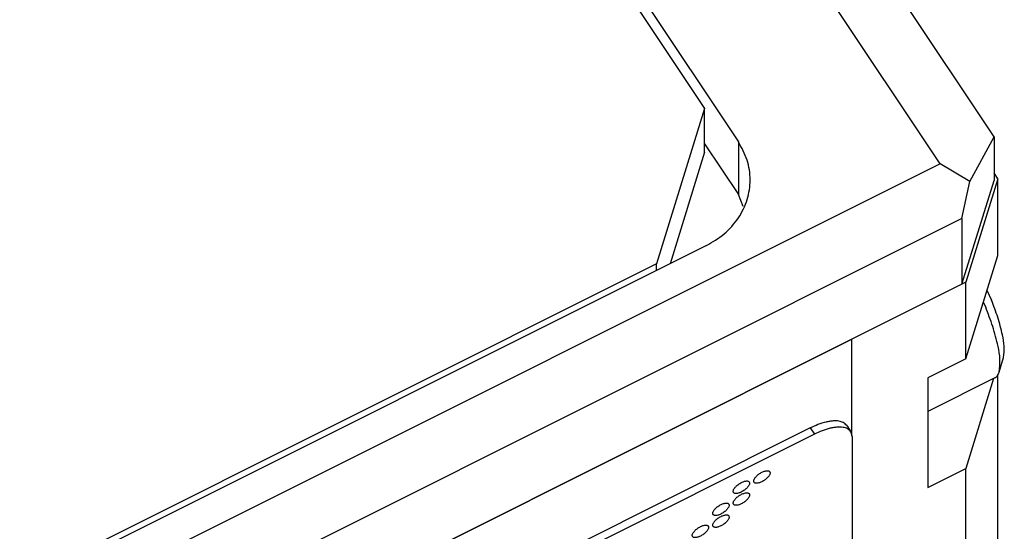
# Model space of a CAD drawing. Header units: inches. Extents: x 13 to 408, y 12 to 282.
# Tile 21 of 22: x 385 to 407, y 224 to 235. Entities that reach past the tile are written whole.
import ezdxf

# ---------------------------------------------------------------- set-up
doc = ezdxf.new("R2010")
doc.units = ezdxf.units.IN

msp = doc.modelspace()

# ---------------------------------------------------------------- linework, layer by layer
at = {"color": 250, "linetype": 'Continuous'}
for p, q in [((381.322, 262.178), (401.022, 232.628)), ((381.749, 261.141), (400.249, 233.391)), ((405.627, 232.13), (400.627, 239.63)), ((406.859, 232.746), (402.359, 239.496)), ((400.249, 233.391), (399.151, 229.842)), ((400.249, 232.391), (400.249, 233.391)), ((406.31, 231.722), (406.859, 232.746)), ((406.859, 232.746), (406.859, 231.746)), ((400.249, 232.588), (401.022, 231.428)), ((401.022, 232.628), (401.022, 231.428)), ((400.249, 232.391), (399.462, 229.848)), ((405.627, 232.13), (361.979, 210.306)), ((406.31, 231.722), (405.627, 232.13)), ((406.945, 231.789), (406.859, 231.919)), ((406.127, 229.38), (406.859, 231.746)), ((406.127, 230.88), (406.31, 231.722)), ((406.945, 231.789), (406.213, 229.423)), ((406.945, 230.039), (406.945, 231.789)), ((401.13, 231.152), (401.022, 231.428)), ((406.127, 230.88), (362.479, 209.056)), ((406.127, 230.88), (406.127, 229.38)), ((400.29, 230.262), (370.499, 215.366)), ((406.213, 227.673), (406.945, 230.039)), ((399.151, 229.842), (371.438, 215.986)), ((399.151, 229.692), (399.151, 229.842)), ((406.127, 229.38), (403.615, 228.124)), ((406.127, 229.38), (403.615, 228.124)), ((406.213, 229.423), (406.127, 229.38)), ((406.213, 227.673), (406.213, 229.423)), ((406.698, 229.241), (406.802, 229.014)), ((406.615, 228.973), (406.669, 228.856)), ((403.615, 228.124), (357.91, 205.272)), ((357.91, 205.272), (403.615, 228.124)), ((403.615, 225.919), (403.615, 228.124)), ((403.615, 225.919), (403.615, 228.124)), ((406.213, 227.673), (405.347, 227.24)), ((406.976, 227.374), (407.074, 227.704)), ((406.945, 217.539), (406.945, 227.321)), ((406.88, 227.241), (405.347, 226.475)), ((405.347, 227.24), (405.347, 224.74)), ((406.848, 227.225), (406.213, 225.173)), ((402.663, 226.098), (359.46, 204.497)), ((402.663, 226.098), (402.758, 225.956)), ((403.495, 226.153), (403.59, 226.01)), ((403.624, 225.889), (403.59, 226.01)), ((402.758, 225.956), (385.004, 217.079)), ((403.624, 222.139), (403.624, 225.889)), ((405.347, 224.74), (406.213, 225.173)), ((406.213, 215.173), (406.213, 225.173))]:
    msp.add_line(p, q, dxfattribs=at)
for points, knots in [([(400.29, 230.262), (400.431, 230.345), (400.713, 230.51), (400.984, 230.819), (401.142, 231.095), (401.227, 231.31), (401.279, 231.535), (401.301, 231.838), (401.247, 232.225), (401.097, 232.494), (401.022, 232.628)], [0, 0, 0, 0, 0.488337, 0.976594, 1.20871, 1.440852, 1.668256, 1.895567, 2.353784, 2.812065, 2.812065, 2.812065, 2.812065]), ([(407.074, 227.704), (407.084, 227.791), (407.104, 227.965), (407.044, 228.274), (406.951, 228.626), (406.852, 228.885), (406.802, 229.014)], [0, 0, 0, 0, 0.26058, 0.521946, 0.937378, 1.352924, 1.352924, 1.352924, 1.352924]), ([(406.976, 227.374), (406.987, 227.473), (407.01, 227.669), (406.942, 228.019), (406.837, 228.417), (406.725, 228.709), (406.669, 228.856)], [0, 0, 0, 0, 0.294625, 0.59014, 1.059848, 1.529684, 1.529684, 1.529684, 1.529684]), ([(406.88, 227.241), (406.903, 227.258), (406.949, 227.293), (406.967, 227.347), (406.976, 227.374)], [0, 0, 0, 0, 0.0834826, 0.1676531, 0.1676531, 0.1676531, 0.1676531]), ([(403.495, 226.153), (403.47, 226.178), (403.422, 226.229), (403.33, 226.253), (403.251, 226.261), (403.179, 226.259), (403.103, 226.25), (402.987, 226.226), (402.837, 226.18), (402.721, 226.125), (402.663, 226.098)], [0, 0, 0, 0, 0.1029988, 0.2064028, 0.2744725, 0.3424041, 0.4232214, 0.5040813, 0.6970744, 0.8900785, 0.8900785, 0.8900785, 0.8900785]), ([(403.59, 226.01), (403.565, 226.036), (403.517, 226.087), (403.425, 226.11), (403.346, 226.118), (403.274, 226.116), (403.198, 226.107), (403.082, 226.084), (402.932, 226.037), (402.816, 225.983), (402.758, 225.956)], [0, 0, 0, 0, 0.1029988, 0.2064028, 0.2744725, 0.3424041, 0.4232214, 0.5040814, 0.6970745, 0.8900788, 0.8900788, 0.8900788, 0.8900788]), ([(401.412, 224.838), (401.421, 224.836), (401.44, 224.834), (401.471, 224.839), (401.503, 224.847), (401.539, 224.861), (401.575, 224.878), (401.61, 224.9), (401.644, 224.924), (401.674, 224.951), (401.7, 224.978), (401.721, 225.005), (401.737, 225.032), (401.745, 225.057), (401.745, 225.079), (401.739, 225.099), (401.723, 225.112), (401.702, 225.121), (401.676, 225.123), (401.646, 225.118), (401.613, 225.11), (401.577, 225.096), (401.541, 225.078), (401.506, 225.057), (401.472, 225.032), (401.442, 225.006), (401.416, 224.978), (401.395, 224.951), (401.379, 224.925), (401.371, 224.9), (401.371, 224.877), (401.377, 224.858), (401.393, 224.844), (401.405, 224.84), (401.412, 224.838)], [0, 0, 0, 0, 0.028177, 0.056144, 0.092688, 0.129198, 0.170706, 0.212248, 0.25379, 0.295297, 0.331808, 0.368352, 0.396319, 0.424496, 0.444999, 0.464517, 0.484034, 0.504538, 0.532715, 0.560681, 0.597225, 0.633736, 0.675243, 0.716785, 0.758327, 0.799835, 0.836346, 0.872889, 0.900856, 0.929033, 0.949536, 0.969054, 0.988572, 1.009075, 1.009075, 1.009075, 1.009075]), ([(400.944, 224.604), (400.954, 224.603), (400.972, 224.6), (401.003, 224.605), (401.036, 224.613), (401.071, 224.627), (401.107, 224.645), (401.143, 224.666), (401.176, 224.691), (401.206, 224.717), (401.233, 224.745), (401.253, 224.772), (401.269, 224.798), (401.277, 224.823), (401.278, 224.846), (401.272, 224.865), (401.256, 224.879), (401.234, 224.887), (401.209, 224.889), (401.178, 224.884), (401.145, 224.876), (401.109, 224.862), (401.074, 224.844), (401.038, 224.823), (401.005, 224.798), (400.974, 224.772), (400.948, 224.744), (400.928, 224.718), (400.912, 224.691), (400.904, 224.666), (400.903, 224.643), (400.909, 224.624), (400.925, 224.61), (400.938, 224.606), (400.944, 224.604)], [0, 0, 0, 0, 0.028177, 0.056144, 0.092688, 0.129198, 0.170706, 0.212248, 0.25379, 0.295297, 0.331808, 0.368352, 0.396319, 0.424496, 0.444999, 0.464517, 0.484034, 0.504538, 0.532715, 0.560681, 0.597225, 0.633736, 0.675243, 0.716785, 0.758327, 0.799835, 0.836346, 0.872889, 0.900856, 0.929033, 0.949536, 0.969054, 0.988572, 1.009075, 1.009075, 1.009075, 1.009075]), ([(400.944, 224.334), (400.954, 224.333), (400.972, 224.33), (401.003, 224.335), (401.036, 224.343), (401.071, 224.357), (401.107, 224.375), (401.143, 224.396), (401.176, 224.421), (401.206, 224.447), (401.233, 224.475), (401.253, 224.502), (401.269, 224.528), (401.277, 224.553), (401.278, 224.576), (401.272, 224.595), (401.256, 224.609), (401.234, 224.617), (401.209, 224.619), (401.178, 224.614), (401.145, 224.606), (401.109, 224.592), (401.074, 224.574), (401.038, 224.553), (401.005, 224.528), (400.974, 224.502), (400.948, 224.474), (400.928, 224.448), (400.912, 224.421), (400.904, 224.396), (400.903, 224.373), (400.909, 224.354), (400.925, 224.34), (400.938, 224.336), (400.944, 224.334)], [0, 0, 0, 0, 0.028177, 0.056144, 0.092688, 0.129198, 0.170706, 0.212248, 0.25379, 0.295297, 0.331808, 0.368352, 0.396319, 0.424496, 0.444999, 0.464517, 0.484034, 0.504538, 0.532715, 0.560681, 0.597225, 0.633736, 0.675243, 0.716785, 0.758327, 0.799835, 0.836346, 0.872889, 0.900856, 0.929033, 0.949536, 0.969054, 0.988572, 1.009075, 1.009075, 1.009075, 1.009075]), ([(400.477, 224.1), (400.486, 224.099), (400.505, 224.096), (400.535, 224.101), (400.568, 224.109), (400.604, 224.123), (400.639, 224.141), (400.675, 224.162), (400.709, 224.187), (400.739, 224.213), (400.765, 224.241), (400.785, 224.268), (400.801, 224.294), (400.809, 224.319), (400.81, 224.342), (400.804, 224.362), (400.788, 224.375), (400.767, 224.383), (400.741, 224.385), (400.71, 224.38), (400.678, 224.372), (400.642, 224.358), (400.606, 224.341), (400.571, 224.319), (400.537, 224.295), (400.507, 224.268), (400.481, 224.241), (400.46, 224.214), (400.444, 224.187), (400.436, 224.162), (400.435, 224.14), (400.441, 224.12), (400.457, 224.106), (400.47, 224.102), (400.477, 224.1)], [0, 0, 0, 0, 0.028177, 0.056144, 0.092688, 0.129198, 0.170706, 0.212248, 0.25379, 0.295297, 0.331808, 0.368352, 0.396319, 0.424496, 0.444999, 0.464517, 0.484034, 0.504538, 0.532715, 0.560681, 0.597225, 0.633736, 0.675243, 0.716785, 0.758327, 0.799835, 0.836346, 0.872889, 0.900856, 0.929033, 0.949536, 0.969054, 0.988572, 1.009075, 1.009075, 1.009075, 1.009075]), ([(400.477, 223.83), (400.486, 223.829), (400.505, 223.826), (400.535, 223.831), (400.568, 223.839), (400.604, 223.853), (400.639, 223.871), (400.675, 223.892), (400.709, 223.917), (400.739, 223.943), (400.765, 223.971), (400.785, 223.998), (400.801, 224.024), (400.809, 224.049), (400.81, 224.072), (400.804, 224.092), (400.788, 224.105), (400.767, 224.113), (400.741, 224.115), (400.71, 224.11), (400.678, 224.102), (400.642, 224.088), (400.606, 224.071), (400.571, 224.049), (400.537, 224.025), (400.507, 223.998), (400.481, 223.971), (400.46, 223.944), (400.444, 223.917), (400.436, 223.892), (400.435, 223.87), (400.441, 223.85), (400.457, 223.836), (400.47, 223.832), (400.477, 223.83)], [0, 0, 0, 0, 0.028177, 0.056144, 0.092688, 0.129198, 0.170706, 0.212248, 0.25379, 0.295297, 0.331808, 0.368352, 0.396319, 0.424496, 0.444999, 0.464517, 0.484034, 0.504538, 0.532715, 0.560681, 0.597225, 0.633736, 0.675243, 0.716785, 0.758327, 0.799835, 0.836346, 0.872889, 0.900856, 0.929033, 0.949536, 0.969054, 0.988572, 1.009075, 1.009075, 1.009075, 1.009075]), ([(400.009, 223.596), (400.018, 223.595), (400.037, 223.592), (400.068, 223.597), (400.1, 223.606), (400.136, 223.619), (400.172, 223.637), (400.207, 223.659), (400.241, 223.683), (400.271, 223.709), (400.297, 223.737), (400.318, 223.764), (400.334, 223.79), (400.342, 223.815), (400.343, 223.838), (400.336, 223.858), (400.321, 223.871), (400.299, 223.879), (400.273, 223.881), (400.243, 223.877), (400.21, 223.868), (400.174, 223.855), (400.138, 223.837), (400.103, 223.815), (400.069, 223.791), (400.039, 223.765), (400.013, 223.737), (399.992, 223.71), (399.976, 223.683), (399.969, 223.659), (399.968, 223.636), (399.974, 223.616), (399.99, 223.603), (400.002, 223.598), (400.009, 223.596)], [0, 0, 0, 0, 0.028177, 0.056144, 0.092688, 0.129198, 0.170706, 0.212248, 0.25379, 0.295297, 0.331808, 0.368352, 0.396319, 0.424496, 0.444999, 0.464517, 0.484034, 0.504538, 0.532715, 0.560681, 0.597225, 0.633736, 0.675243, 0.716785, 0.758327, 0.799835, 0.836346, 0.872889, 0.900856, 0.929033, 0.949536, 0.969054, 0.988572, 1.009075, 1.009075, 1.009075, 1.009075])]:
    msp.add_open_spline(points, degree=3, knots=knots, dxfattribs=at)

doc.saveas('drawing.dxf')
